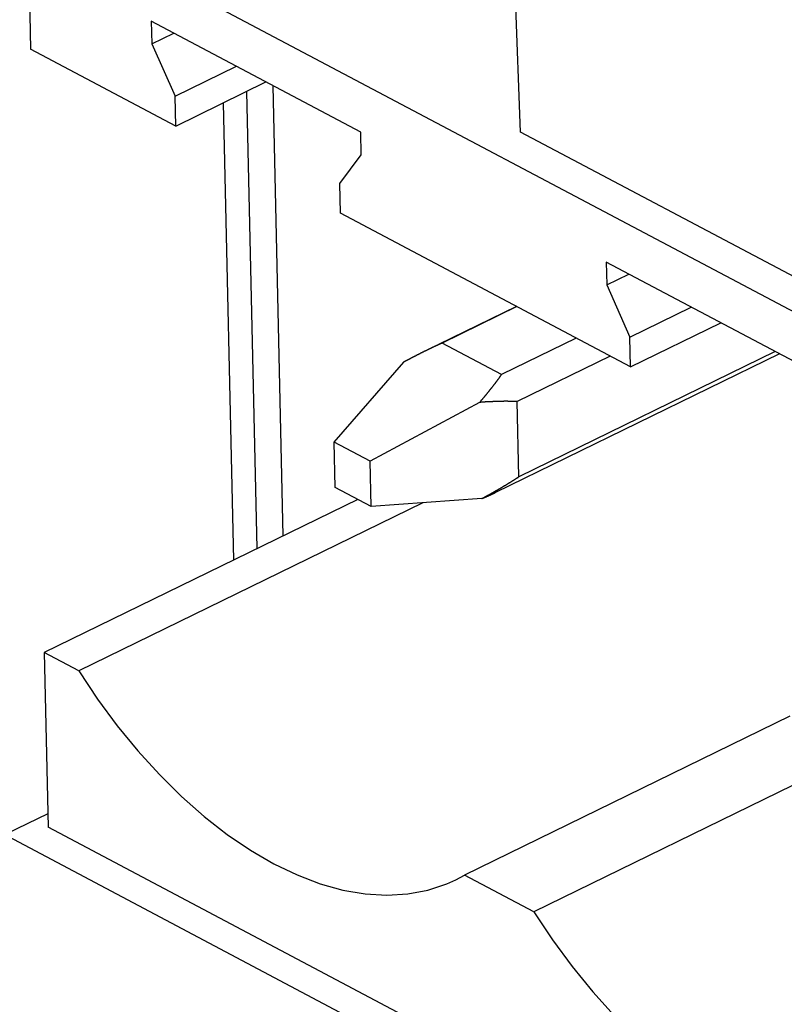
# Model space of a CAD drawing. Extents: x -840 to -217, y -121 to 557.
# Tile 80 of 145: x -399.53 to -393.72, y 480.48 to 487.97. Entities that reach past the tile are written whole.
import ezdxf

# ---------------------------------------------------------------- set-up
doc = ezdxf.new("R2010")
doc.units = 0
doc.header["$LTSCALE"] = 23.1
doc.layers.add('R912005577_AM_0', color=7, linetype='CONTINUOUS')

msp = doc.modelspace()

# ---------------------------------------------------------------- linework, layer by layer
at = {"layer": 'R912005577_AM_0', "color": 7}
for p, q in [((-395.7237, 487.1118), (-395.796, 489.1124)), ((-399.4708, 488.8263), (-399.4463, 487.7407)), ((-389.0992, 483.3357), (-399.4708, 488.8263)), ((-398.5299, 487.9536), (-398.526, 487.7813)), ((-396.9374, 487.1106), (-398.5299, 487.9536)), ((-398.526, 487.7813), (-398.3587, 487.863)), ((-398.3438, 487.157), (-399.4463, 487.7407)), ((-398.526, 487.7813), (-398.3489, 487.3836)), ((-398.3489, 487.3836), (-397.8829, 487.6111)), ((-398.3438, 487.157), (-397.6579, 487.492)), ((-397.7259, 483.9466), (-397.8043, 487.4205)), ((-397.5264, 484.0441), (-397.6035, 487.4632)), ((-398.3438, 487.157), (-398.3489, 487.3836)), ((-397.9829, 487.3333), (-397.9045, 483.8595)), ((-396.9335, 486.9382), (-396.9374, 487.1106)), ((-392.9471, 485.6419), (-395.7237, 487.1118)), ((-397.0967, 486.7207), (-396.9335, 486.9382)), ((-397.0916, 486.4941), (-397.0967, 486.7207)), ((-394.8866, 485.3268), (-397.0916, 486.4941)), ((-395.0727, 486.1234), (-395.0688, 485.9511)), ((-393.4802, 485.2804), (-395.0727, 486.1234)), ((-395.0688, 485.9511), (-394.9015, 486.0328)), ((-395.0688, 485.9511), (-394.8917, 485.5534)), ((-395.7546, 485.7864), (-396.3467, 485.4973)), ((-395.7522, 485.7851), (-396.3189, 485.5084)), ((-394.8917, 485.5534), (-394.4257, 485.7809)), ((-394.8866, 485.3268), (-394.2006, 485.6618)), ((-395.3007, 485.5461), (-395.8674, 485.2694)), ((-394.8866, 485.3268), (-394.8917, 485.5534)), ((-395.8674, 485.2694), (-396.3189, 485.5084)), ((-393.7564, 485.4266), (-395.9128, 484.3737)), ((-395.0421, 485.4092), (-395.7496, 485.0637)), ((-393.7884, 485.4435), (-395.7367, 484.4922)), ((-397.139, 484.7554), (-396.6115, 485.3636)), ((-396.0341, 485.0579), (-396.8667, 484.6113)), ((-395.7367, 484.4922), (-395.7496, 485.0637)), ((-397.1312, 484.4108), (-397.139, 484.7554)), ((-396.8667, 484.6113), (-397.139, 484.7554)), ((-396.859, 484.2667), (-396.8667, 484.6113)), ((-396.859, 484.2667), (-397.1312, 484.4108)), ((-396.9604, 484.3204), (-399.3428, 483.1571)), ((-396.4654, 484.2948), (-399.0802, 483.0181)), ((-396.0176, 484.3269), (-396.859, 484.2667)), ((-399.3428, 483.1571), (-399.3129, 481.8303)), ((-399.0802, 483.0181), (-399.3428, 483.1571)), ((-393.6761, 482.6731), (-396.1482, 481.466)), ((-347.6986, 454.2734), (-401.243, 482.6189)), ((-393.0082, 482.4646), (-395.6229, 481.1879)), ((-399.3152, 481.9331), (-399.6306, 481.7791)), ((-389.0533, 476.3991), (-399.3129, 481.8303)), ((-396.2149, 481.4306), (-396.1482, 481.466)), ((-395.6229, 481.1879), (-396.1482, 481.466))]:
    msp.add_line(p, q, dxfattribs=at)
for points in [[(-399.0802, 483.0181), (-398.9376, 482.8042), (-398.7881, 482.6014), (-398.6311, 482.4093), (-398.468, 482.2295), (-398.2999, 482.0633), (-398.1279, 481.9115), (-397.9529, 481.7754), (-397.7761, 481.6555), (-397.5986, 481.5528), (-397.4216, 481.4678), (-397.246, 481.4011), (-397.073, 481.3531), (-396.9037, 481.3241), (-396.7391, 481.3142), (-396.5804, 481.3236), (-396.4283, 481.3522), (-396.2844, 481.3996), (-396.2149, 481.4306)], [(-395.6229, 481.1879), (-395.4804, 480.974), (-395.3309, 480.7712), (-395.1739, 480.5791), (-395.0108, 480.3993), (-394.8427, 480.2331), (-394.6707, 480.0813), (-394.4957, 479.9452), (-394.3189, 479.8253), (-394.1414, 479.7226), (-393.9643, 479.6376), (-393.7888, 479.571), (-393.6158, 479.5229), (-393.4465, 479.4939), (-393.2819, 479.484), (-393.1231, 479.4935), (-392.9711, 479.522), (-392.8272, 479.5694), (-392.7577, 479.6004)]]:
    msp.add_lwpolyline(points, dxfattribs=at)
for points in [[(-396.319, 485.508, 0), (-396.321, 485.507, 0), (-396.323, 485.506, 0), (-396.325, 485.506, 0), (-396.327, 485.505, 0), (-396.329, 485.504, 0), (-396.332, 485.503, 0), (-396.334, 485.502, 0), (-396.336, 485.501, 0), (-396.338, 485.5, 0), (-396.34, 485.499, 0), (-396.342, 485.498, 0), (-396.344, 485.497, 0), (-396.346, 485.496, 0), (-396.349, 485.495, 0), (-396.351, 485.494, 0), (-396.353, 485.493, 0), (-396.355, 485.492, 0), (-396.357, 485.491, 0), (-396.359, 485.49, 0), (-396.361, 485.489, 0), (-396.364, 485.488, 0), (-396.366, 485.487, 0), (-396.368, 485.486, 0), (-396.37, 485.485, 0), (-396.372, 485.484, 0), (-396.375, 485.483, 0), (-396.377, 485.482, 0), (-396.379, 485.481, 0), (-396.381, 485.48, 0), (-396.383, 485.479, 0), (-396.385, 485.478, 0), (-396.388, 485.477, 0), (-396.39, 485.476, 0), (-396.392, 485.475, 0), (-396.394, 485.474, 0), (-396.396, 485.473, 0), (-396.399, 485.472, 0), (-396.401, 485.471, 0), (-396.403, 485.469, 0), (-396.405, 485.468, 0), (-396.408, 485.467, 0), (-396.41, 485.466, 0), (-396.412, 485.465, 0), (-396.414, 485.464, 0), (-396.416, 485.463, 0), (-396.419, 485.462, 0), (-396.421, 485.461, 0), (-396.423, 485.46, 0), (-396.425, 485.459, 0), (-396.428, 485.458, 0), (-396.43, 485.457, 0), (-396.432, 485.455, 0), (-396.434, 485.454, 0), (-396.437, 485.453, 0), (-396.439, 485.452, 0), (-396.441, 485.451, 0), (-396.444, 485.45, 0), (-396.446, 485.449, 0), (-396.448, 485.448, 0), (-396.45, 485.447, 0), (-396.453, 485.446, 0), (-396.455, 485.444, 0), (-396.457, 485.443, 0), (-396.459, 485.442, 0), (-396.462, 485.441, 0), (-396.464, 485.44, 0), (-396.466, 485.439, 0), (-396.469, 485.438, 0), (-396.471, 485.436, 0), (-396.473, 485.435, 0), (-396.476, 485.434, 0), (-396.478, 485.433, 0), (-396.48, 485.432, 0), (-396.483, 485.431, 0), (-396.485, 485.429, 0), (-396.487, 485.428, 0), (-396.489, 485.427, 0), (-396.492, 485.426, 0), (-396.494, 485.425, 0), (-396.496, 485.424, 0), (-396.499, 485.422, 0), (-396.501, 485.421, 0), (-396.503, 485.42, 0), (-396.506, 485.419, 0), (-396.508, 485.418, 0), (-396.511, 485.416, 0), (-396.513, 485.415, 0), (-396.515, 485.414, 0), (-396.518, 485.413, 0), (-396.52, 485.412, 0), (-396.522, 485.41, 0), (-396.525, 485.409, 0), (-396.527, 485.408, 0), (-396.529, 485.407, 0), (-396.532, 485.406, 0), (-396.534, 485.404, 0), (-396.537, 485.403, 0), (-396.539, 485.402, 0), (-396.541, 485.401, 0), (-396.544, 485.399, 0), (-396.546, 485.398, 0), (-396.548, 485.397, 0), (-396.551, 485.396, 0), (-396.553, 485.394, 0), (-396.556, 485.393, 0), (-396.558, 485.392, 0), (-396.56, 485.391, 0), (-396.563, 485.389, 0), (-396.565, 485.388, 0), (-396.568, 485.387, 0), (-396.57, 485.386, 0), (-396.573, 485.384, 0), (-396.575, 485.383, 0), (-396.577, 485.382, 0), (-396.58, 485.381, 0), (-396.582, 485.379, 0), (-396.585, 485.378, 0), (-396.587, 485.377, 0), (-396.59, 485.375, 0), (-396.592, 485.374, 0), (-396.594, 485.373, 0), (-396.597, 485.371, 0), (-396.599, 485.37, 0), (-396.602, 485.369, 0), (-396.604, 485.368, 0), (-396.607, 485.366, 0), (-396.609, 485.365, 0), (-396.612, 485.364, 0)], [(-396.034, 485.058, 0), (-396.033, 485.06, 0), (-396.031, 485.062, 0), (-396.029, 485.063, 0), (-396.028, 485.065, 0), (-396.026, 485.067, 0), (-396.025, 485.069, 0), (-396.023, 485.07, 0), (-396.022, 485.072, 0), (-396.02, 485.074, 0), (-396.019, 485.076, 0), (-396.017, 485.078, 0), (-396.016, 485.079, 0), (-396.014, 485.081, 0), (-396.013, 485.083, 0), (-396.011, 485.085, 0), (-396.01, 485.086, 0), (-396.008, 485.088, 0), (-396.007, 485.09, 0), (-396.005, 485.092, 0), (-396.004, 485.093, 0), (-396.002, 485.095, 0), (-396.001, 485.097, 0), (-395.999, 485.099, 0), (-395.998, 485.1, 0), (-395.996, 485.102, 0), (-395.995, 485.104, 0), (-395.993, 485.106, 0), (-395.992, 485.107, 0), (-395.991, 485.109, 0), (-395.989, 485.111, 0), (-395.988, 485.113, 0), (-395.986, 485.114, 0), (-395.985, 485.116, 0), (-395.983, 485.118, 0), (-395.982, 485.119, 0), (-395.981, 485.121, 0), (-395.979, 485.123, 0), (-395.978, 485.125, 0), (-395.976, 485.126, 0), (-395.975, 485.128, 0), (-395.974, 485.13, 0), (-395.972, 485.131, 0), (-395.971, 485.133, 0), (-395.969, 485.135, 0), (-395.968, 485.137, 0), (-395.967, 485.138, 0), (-395.965, 485.14, 0), (-395.964, 485.142, 0), (-395.962, 485.143, 0), (-395.961, 485.145, 0), (-395.96, 485.147, 0), (-395.958, 485.148, 0), (-395.957, 485.15, 0), (-395.956, 485.152, 0), (-395.954, 485.153, 0), (-395.953, 485.155, 0), (-395.952, 485.157, 0), (-395.95, 485.158, 0), (-395.949, 485.16, 0), (-395.948, 485.162, 0), (-395.946, 485.163, 0), (-395.945, 485.165, 0), (-395.944, 485.167, 0), (-395.942, 485.168, 0), (-395.941, 485.17, 0), (-395.94, 485.172, 0), (-395.939, 485.173, 0), (-395.937, 485.175, 0), (-395.936, 485.177, 0), (-395.935, 485.178, 0), (-395.933, 485.18, 0), (-395.932, 485.182, 0), (-395.931, 485.183, 0), (-395.93, 485.185, 0), (-395.928, 485.186, 0), (-395.927, 485.188, 0), (-395.926, 485.19, 0), (-395.925, 485.191, 0), (-395.923, 485.193, 0), (-395.922, 485.195, 0), (-395.921, 485.196, 0), (-395.92, 485.198, 0), (-395.918, 485.199, 0), (-395.917, 485.201, 0), (-395.916, 485.203, 0), (-395.915, 485.204, 0), (-395.914, 485.206, 0), (-395.912, 485.207, 0), (-395.911, 485.209, 0), (-395.91, 485.211, 0), (-395.909, 485.212, 0), (-395.908, 485.214, 0), (-395.906, 485.215, 0), (-395.905, 485.217, 0), (-395.904, 485.219, 0), (-395.903, 485.22, 0), (-395.902, 485.222, 0), (-395.9, 485.223, 0), (-395.899, 485.225, 0), (-395.898, 485.226, 0), (-395.897, 485.228, 0), (-395.896, 485.23, 0), (-395.895, 485.231, 0), (-395.894, 485.233, 0), (-395.892, 485.234, 0), (-395.891, 485.236, 0), (-395.89, 485.237, 0), (-395.889, 485.239, 0), (-395.888, 485.24, 0), (-395.887, 485.242, 0), (-395.886, 485.244, 0), (-395.885, 485.245, 0), (-395.883, 485.247, 0), (-395.882, 485.248, 0), (-395.881, 485.25, 0), (-395.88, 485.251, 0), (-395.879, 485.253, 0), (-395.878, 485.254, 0), (-395.877, 485.256, 0), (-395.876, 485.257, 0), (-395.875, 485.259, 0), (-395.874, 485.26, 0), (-395.873, 485.262, 0), (-395.872, 485.263, 0), (-395.871, 485.265, 0), (-395.87, 485.266, 0), (-395.868, 485.268, 0), (-395.867, 485.269, 0)], [(-395.75, 485.064, 0), (-395.752, 485.064, 0), (-395.753, 485.064, 0), (-395.755, 485.064, 0), (-395.757, 485.064, 0), (-395.759, 485.064, 0), (-395.761, 485.064, 0), (-395.763, 485.064, 0), (-395.765, 485.064, 0), (-395.767, 485.064, 0), (-395.769, 485.064, 0), (-395.771, 485.065, 0), (-395.773, 485.065, 0), (-395.775, 485.065, 0), (-395.777, 485.065, 0), (-395.779, 485.065, 0), (-395.781, 485.065, 0), (-395.783, 485.065, 0), (-395.785, 485.065, 0), (-395.787, 485.065, 0), (-395.789, 485.065, 0), (-395.791, 485.065, 0), (-395.794, 485.065, 0), (-395.796, 485.065, 0), (-395.798, 485.065, 0), (-395.8, 485.065, 0), (-395.802, 485.065, 0), (-395.804, 485.065, 0), (-395.806, 485.065, 0), (-395.808, 485.065, 0), (-395.81, 485.065, 0), (-395.812, 485.065, 0), (-395.814, 485.065, 0), (-395.816, 485.065, 0), (-395.818, 485.065, 0), (-395.82, 485.066, 0), (-395.823, 485.066, 0), (-395.825, 485.066, 0), (-395.827, 485.066, 0), (-395.829, 485.066, 0), (-395.831, 485.066, 0), (-395.833, 485.066, 0), (-395.835, 485.066, 0), (-395.837, 485.066, 0), (-395.84, 485.066, 0), (-395.842, 485.066, 0), (-395.844, 485.066, 0), (-395.846, 485.066, 0), (-395.848, 485.066, 0), (-395.85, 485.066, 0), (-395.852, 485.065, 0), (-395.855, 485.065, 0), (-395.857, 485.065, 0), (-395.859, 485.065, 0), (-395.861, 485.065, 0), (-395.863, 485.065, 0), (-395.866, 485.065, 0), (-395.868, 485.065, 0), (-395.87, 485.065, 0), (-395.872, 485.065, 0), (-395.874, 485.065, 0), (-395.877, 485.065, 0), (-395.879, 485.065, 0), (-395.881, 485.065, 0), (-395.883, 485.065, 0), (-395.885, 485.065, 0), (-395.888, 485.065, 0), (-395.89, 485.065, 0), (-395.892, 485.065, 0), (-395.894, 485.065, 0), (-395.897, 485.065, 0), (-395.899, 485.065, 0), (-395.901, 485.065, 0), (-395.903, 485.065, 0), (-395.906, 485.065, 0), (-395.908, 485.064, 0), (-395.91, 485.064, 0), (-395.913, 485.064, 0), (-395.915, 485.064, 0), (-395.917, 485.064, 0), (-395.919, 485.064, 0), (-395.922, 485.064, 0), (-395.924, 485.064, 0), (-395.926, 485.064, 0), (-395.929, 485.064, 0), (-395.931, 485.064, 0), (-395.933, 485.064, 0), (-395.936, 485.063, 0), (-395.938, 485.063, 0), (-395.94, 485.063, 0), (-395.943, 485.063, 0), (-395.945, 485.063, 0), (-395.947, 485.063, 0), (-395.95, 485.063, 0), (-395.952, 485.063, 0), (-395.954, 485.063, 0), (-395.957, 485.063, 0), (-395.959, 485.062, 0), (-395.961, 485.062, 0), (-395.964, 485.062, 0), (-395.966, 485.062, 0), (-395.968, 485.062, 0), (-395.971, 485.062, 0), (-395.973, 485.062, 0), (-395.976, 485.062, 0), (-395.978, 485.061, 0), (-395.98, 485.061, 0), (-395.983, 485.061, 0), (-395.985, 485.061, 0), (-395.988, 485.061, 0), (-395.99, 485.061, 0), (-395.992, 485.061, 0), (-395.995, 485.06, 0), (-395.997, 485.06, 0), (-396, 485.06, 0), (-396.002, 485.06, 0), (-396.005, 485.06, 0), (-396.007, 485.06, 0), (-396.009, 485.06, 0), (-396.012, 485.059, 0), (-396.014, 485.059, 0), (-396.017, 485.059, 0), (-396.019, 485.059, 0), (-396.022, 485.059, 0), (-396.024, 485.059, 0), (-396.027, 485.058, 0), (-396.029, 485.058, 0), (-396.032, 485.058, 0), (-396.034, 485.058, 0)], [(-396.018, 484.327, 0), (-396.015, 484.328, 0), (-396.013, 484.329, 0), (-396.01, 484.331, 0), (-396.008, 484.332, 0), (-396.005, 484.333, 0), (-396.003, 484.335, 0), (-396, 484.336, 0), (-395.998, 484.337, 0), (-395.996, 484.339, 0), (-395.993, 484.34, 0), (-395.991, 484.341, 0), (-395.988, 484.343, 0), (-395.986, 484.344, 0), (-395.984, 484.345, 0), (-395.981, 484.347, 0), (-395.979, 484.348, 0), (-395.976, 484.349, 0), (-395.974, 484.351, 0), (-395.972, 484.352, 0), (-395.969, 484.353, 0), (-395.967, 484.354, 0), (-395.964, 484.356, 0), (-395.962, 484.357, 0), (-395.96, 484.358, 0), (-395.957, 484.36, 0), (-395.955, 484.361, 0), (-395.953, 484.362, 0), (-395.95, 484.364, 0), (-395.948, 484.365, 0), (-395.946, 484.366, 0), (-395.943, 484.368, 0), (-395.941, 484.369, 0), (-395.939, 484.37, 0), (-395.936, 484.371, 0), (-395.934, 484.373, 0), (-395.932, 484.374, 0), (-395.929, 484.375, 0), (-395.927, 484.377, 0), (-395.925, 484.378, 0), (-395.922, 484.379, 0), (-395.92, 484.381, 0), (-395.918, 484.382, 0), (-395.916, 484.383, 0), (-395.913, 484.385, 0), (-395.911, 484.386, 0), (-395.909, 484.387, 0), (-395.906, 484.388, 0), (-395.904, 484.39, 0), (-395.902, 484.391, 0), (-395.9, 484.392, 0), (-395.897, 484.394, 0), (-395.895, 484.395, 0), (-395.893, 484.396, 0), (-395.891, 484.398, 0), (-395.888, 484.399, 0), (-395.886, 484.4, 0), (-395.884, 484.401, 0), (-395.882, 484.403, 0), (-395.879, 484.404, 0), (-395.877, 484.405, 0), (-395.875, 484.407, 0), (-395.873, 484.408, 0), (-395.871, 484.409, 0), (-395.868, 484.411, 0), (-395.866, 484.412, 0), (-395.864, 484.413, 0), (-395.862, 484.414, 0), (-395.86, 484.416, 0), (-395.858, 484.417, 0), (-395.855, 484.418, 0), (-395.853, 484.42, 0), (-395.851, 484.421, 0), (-395.849, 484.422, 0), (-395.847, 484.423, 0), (-395.845, 484.425, 0), (-395.842, 484.426, 0), (-395.84, 484.427, 0), (-395.838, 484.429, 0), (-395.836, 484.43, 0), (-395.834, 484.431, 0), (-395.832, 484.432, 0), (-395.83, 484.434, 0), (-395.827, 484.435, 0), (-395.825, 484.436, 0), (-395.823, 484.438, 0), (-395.821, 484.439, 0), (-395.819, 484.44, 0), (-395.817, 484.441, 0), (-395.815, 484.443, 0), (-395.813, 484.444, 0), (-395.811, 484.445, 0), (-395.809, 484.447, 0), (-395.807, 484.448, 0), (-395.804, 484.449, 0), (-395.802, 484.45, 0), (-395.8, 484.452, 0), (-395.798, 484.453, 0), (-395.796, 484.454, 0), (-395.794, 484.455, 0), (-395.792, 484.457, 0), (-395.79, 484.458, 0), (-395.788, 484.459, 0), (-395.786, 484.461, 0), (-395.784, 484.462, 0), (-395.782, 484.463, 0), (-395.78, 484.464, 0), (-395.778, 484.466, 0), (-395.776, 484.467, 0), (-395.774, 484.468, 0), (-395.772, 484.469, 0), (-395.77, 484.471, 0), (-395.768, 484.472, 0), (-395.766, 484.473, 0), (-395.764, 484.475, 0), (-395.762, 484.476, 0), (-395.76, 484.477, 0), (-395.758, 484.478, 0), (-395.756, 484.48, 0), (-395.754, 484.481, 0), (-395.752, 484.482, 0), (-395.75, 484.483, 0), (-395.748, 484.485, 0), (-395.746, 484.486, 0), (-395.744, 484.487, 0), (-395.742, 484.488, 0), (-395.741, 484.49, 0), (-395.739, 484.491, 0), (-395.737, 484.492, 0)], [(-396.018, 484.327, 0), (-396.017, 484.327, 0), (-396.016, 484.328, 0), (-396.015, 484.328, 0), (-396.014, 484.328, 0), (-396.013, 484.329, 0), (-396.012, 484.329, 0), (-396.011, 484.329, 0), (-396.01, 484.33, 0), (-396.01, 484.33, 0), (-396.009, 484.331, 0), (-396.008, 484.331, 0), (-396.007, 484.331, 0), (-396.006, 484.332, 0), (-396.005, 484.332, 0), (-396.004, 484.332, 0), (-396.003, 484.333, 0), (-396.002, 484.333, 0), (-396.002, 484.334, 0), (-396.001, 484.334, 0), (-396, 484.334, 0), (-395.999, 484.335, 0), (-395.998, 484.335, 0), (-395.997, 484.335, 0), (-395.996, 484.336, 0), (-395.995, 484.336, 0), (-395.995, 484.337, 0), (-395.994, 484.337, 0), (-395.993, 484.337, 0), (-395.992, 484.338, 0), (-395.991, 484.338, 0), (-395.99, 484.338, 0), (-395.989, 484.339, 0), (-395.989, 484.339, 0), (-395.988, 484.339, 0), (-395.987, 484.34, 0), (-395.986, 484.34, 0), (-395.985, 484.341, 0), (-395.984, 484.341, 0), (-395.983, 484.341, 0), (-395.983, 484.342, 0), (-395.982, 484.342, 0), (-395.981, 484.342, 0), (-395.98, 484.343, 0), (-395.979, 484.343, 0), (-395.978, 484.344, 0), (-395.977, 484.344, 0), (-395.977, 484.344, 0), (-395.976, 484.345, 0), (-395.975, 484.345, 0), (-395.974, 484.345, 0), (-395.973, 484.346, 0), (-395.972, 484.346, 0), (-395.972, 484.346, 0), (-395.971, 484.347, 0), (-395.97, 484.347, 0), (-395.969, 484.348, 0), (-395.968, 484.348, 0), (-395.967, 484.348, 0), (-395.967, 484.349, 0), (-395.966, 484.349, 0), (-395.965, 484.349, 0), (-395.964, 484.35, 0), (-395.963, 484.35, 0), (-395.963, 484.351, 0), (-395.962, 484.351, 0), (-395.961, 484.351, 0), (-395.96, 484.352, 0), (-395.959, 484.352, 0), (-395.958, 484.352, 0), (-395.958, 484.353, 0), (-395.957, 484.353, 0), (-395.956, 484.353, 0), (-395.955, 484.354, 0), (-395.954, 484.354, 0), (-395.954, 484.355, 0), (-395.953, 484.355, 0), (-395.952, 484.355, 0), (-395.951, 484.356, 0), (-395.95, 484.356, 0), (-395.95, 484.356, 0), (-395.949, 484.357, 0), (-395.948, 484.357, 0), (-395.947, 484.357, 0), (-395.946, 484.358, 0), (-395.946, 484.358, 0), (-395.945, 484.359, 0), (-395.944, 484.359, 0), (-395.943, 484.359, 0), (-395.942, 484.36, 0), (-395.942, 484.36, 0), (-395.941, 484.36, 0), (-395.94, 484.361, 0), (-395.939, 484.361, 0), (-395.939, 484.361, 0), (-395.938, 484.362, 0), (-395.937, 484.362, 0), (-395.936, 484.363, 0), (-395.935, 484.363, 0), (-395.935, 484.363, 0), (-395.934, 484.364, 0), (-395.933, 484.364, 0), (-395.932, 484.364, 0), (-395.932, 484.365, 0), (-395.931, 484.365, 0), (-395.93, 484.365, 0), (-395.929, 484.366, 0), (-395.929, 484.366, 0), (-395.928, 484.367, 0), (-395.927, 484.367, 0), (-395.926, 484.367, 0), (-395.925, 484.368, 0), (-395.925, 484.368, 0), (-395.924, 484.368, 0), (-395.923, 484.369, 0), (-395.922, 484.369, 0), (-395.922, 484.369, 0), (-395.921, 484.37, 0), (-395.92, 484.37, 0), (-395.919, 484.37, 0), (-395.919, 484.371, 0), (-395.918, 484.371, 0), (-395.917, 484.372, 0), (-395.916, 484.372, 0), (-395.916, 484.372, 0), (-395.915, 484.373, 0), (-395.914, 484.373, 0), (-395.914, 484.373, 0), (-395.913, 484.374, 0)]]:
    msp.add_polyline3d(points, dxfattribs=at)

doc.saveas('drawing.dxf')
